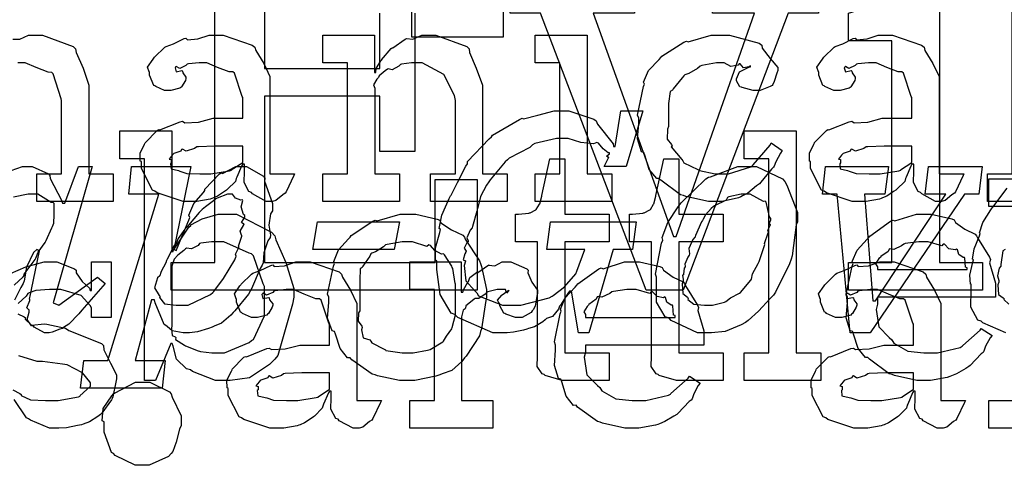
# Model space of a CAD drawing. Extents: x 0 to 8.5, y 0 to 11.
# Tile 156 of 256: x 4.875 to 5.368, y 3.763 to 3.986. Entities that reach past the tile are written whole.
import ezdxf

# ---------------------------------------------------------------- set-up
doc = ezdxf.new("R2010")
doc.units = 0
doc.layers.get('0').update_dxf_attribs({"linetype": 'CONTINUOUS'})

msp = doc.modelspace()

# ---------------------------------------------------------------- linework, layer by layer
at = {"color": 0}
for points in [[(5.07129, 3.99126), (5.09907, 3.99126), (5.09907, 4.17182), (5.07129, 4.17182), (5.07129, 4.18571), (5.11708, 4.18571), (5.11708, 3.97738), (5.07129, 3.97738), (5.07129, 3.99126)], [(5.35986, 3.9089), (5.37224, 3.9089), (5.37224, 4.00613), (5.35986, 4.00613), (5.35986, 4.02001), (5.3859, 4.02001), (5.3859, 3.9089), (5.39828, 3.9089), (5.39828, 3.89501), (5.35986, 3.89501), (5.35986, 3.9089)], [(5.1359, 3.98942), (5.12071, 3.98942), (5.12071, 4.00331), (5.183, 4.00331), (5.183, 3.98942), (5.16217, 3.98942), (5.20253, 3.87744), (5.20383, 3.87744), (5.24311, 3.98942), (5.22206, 3.98942), (5.22206, 4.00331), (5.27522, 4.00331), (5.27522, 3.98942), (5.26004, 3.98942), (5.20731, 3.85053), (5.18886, 3.85053), (5.1359, 3.98942)], [(5.29031, 3.86442), (5.31201, 3.86442), (5.31201, 3.97553), (5.29031, 3.97553), (5.29031, 3.98942), (5.33589, 4.00331), (5.33589, 3.86442), (5.35736, 3.86442), (5.35736, 3.85053), (5.29031, 3.85053), (5.29031, 3.86442)], [(4.96137, 3.89501), (4.95665, 3.89501), (4.94363, 3.89936), (4.94249, 3.90022), (4.94125, 3.90072), (4.93576, 3.91146), (4.93576, 3.91499), (4.93522, 3.91525), (4.93517, 3.91917), (4.93739, 3.92367), (4.93772, 3.92432), (4.93761, 3.92443), (4.94368, 3.93061), (4.94444, 3.93104), (4.94493, 3.93083), (4.95514, 3.93494), (4.95638, 3.93517), (4.95751, 3.9344), (4.96436, 3.93479), (4.97168, 3.93668), (4.97418, 3.93668), (4.98654, 3.93668), (4.98654, 3.9471), (4.98622, 3.94764), (4.98236, 3.95921), (4.98156, 3.9599), (4.97971, 3.9599), (4.9739, 3.96218), (4.96853, 3.96446), (4.96679, 3.96446), (4.96479, 3.96446), (4.95936, 3.96392), (4.95876, 3.96382), (4.95811, 3.96306), (4.95497, 3.96164), (4.95324, 3.96268), (4.9529, 3.96251), (4.9529, 3.96229), (4.95264, 3.96197), (4.95318, 3.96001), (4.95606, 3.96056), (4.95638, 3.96035), (4.95654, 3.95942), (4.95811, 3.95736), (4.95811, 3.95665), (4.95785, 3.95568), (4.95594, 3.95242), (4.95551, 3.9521), (4.95508, 3.95171), (4.95053, 3.95057), (4.949, 3.95057), (4.94738, 3.95057), (4.94293, 3.95258), (4.94249, 3.95296), (4.94194, 3.95318), (4.93989, 3.95822), (4.93989, 3.9599), (4.93972, 3.9599), (4.93886, 3.96235), (4.94168, 3.96631), (4.94206, 3.96685), (4.94233, 3.96724), (4.94749, 3.97228), (4.94814, 3.97271), (4.94814, 3.97265), (4.95182, 3.97401), (4.95714, 3.97661), (4.95811, 3.97683), (4.95882, 3.97607), (4.96403, 3.97646), (4.96967, 3.97835), (4.97157, 3.97835), (4.97683, 3.97835), (4.99132, 3.97331), (4.99262, 3.97228), (4.99306, 3.97065), (4.99707, 3.96414), (5.00022, 3.95757), (5.00022, 3.95535), (5.00022, 3.9089), (5.01258, 3.9089), (5.01215, 3.90799), (5.00831, 3.89985), (5.00782, 3.89914), (5.00662, 3.89833), (5.00319, 3.89556), (5.00142, 3.89501), (5.00087, 3.89501), (4.99837, 3.89501), (4.99143, 3.89882), (4.99089, 3.89958), (4.98969, 3.89996), (4.98725, 3.90457), (4.98742, 3.91026), (4.98742, 3.91217), (4.98742, 3.91368), (4.98654, 3.91368), (4.986, 3.91271), (4.98361, 3.90712), (4.98329, 3.90653), (4.98296, 3.90506), (4.979, 3.9011), (4.97851, 3.90067), (4.97738, 3.89996), (4.97396, 3.89774), (4.97185, 3.89681), (4.97114, 3.89654), (4.97026, 3.89615), (4.9636, 3.89501), (4.96137, 3.89501)], [(5.02675, 3.9089), (5.03911, 3.9089), (5.03911, 3.96446), (5.02675, 3.96446), (5.02675, 3.97835), (5.05257, 3.97835), (5.05257, 3.95969), (5.05322, 3.95969), (5.05322, 3.95969), (5.0535, 3.96164), (5.05588, 3.96544), (5.05626, 3.96599), (5.05615, 3.96604), (5.06093, 3.97163), (5.06147, 3.97206), (5.06185, 3.9719), (5.06793, 3.97635), (5.06863, 3.97661), (5.06863, 3.97661), (5.07189, 3.9764), (5.07628, 3.97835), (5.07775, 3.97835), (5.08333, 3.97835), (5.09896, 3.9726), (5.1001, 3.9714), (5.10021, 3.96967), (5.10363, 3.96181), (5.10682, 3.95324), (5.10682, 3.95036), (5.10682, 3.9089), (5.11919, 3.9089), (5.11919, 3.89501), (5.08078, 3.89501), (5.08078, 3.9089), (5.09315, 3.9089), (5.09315, 3.94558), (5.09272, 3.94803), (5.08746, 3.95865), (5.07656, 3.96446), (5.07297, 3.96446), (5.07113, 3.96446), (5.06619, 3.96376), (5.0656, 3.9636), (5.06483, 3.96272), (5.06153, 3.96104), (5.05951, 3.96149), (5.05908, 3.96121), (5.058, 3.96044), (5.0549, 3.95796), (5.05464, 3.95714), (5.05453, 3.95687), (5.05376, 3.95622), (5.05219, 3.9535), (5.05279, 3.95182), (5.05279, 3.95122), (5.05279, 3.9089), (5.06515, 3.9089), (5.06515, 3.89501), (5.02675, 3.89501), (5.02675, 3.9089)], [(5.13325, 3.9089), (5.14561, 3.9089), (5.14561, 3.96446), (5.13325, 3.96446), (5.13325, 3.97835), (5.15929, 3.97835), (5.15929, 3.9089), (5.17165, 3.9089), (5.17165, 3.89501), (5.13325, 3.89501), (5.13325, 3.9089)], [(5.22418, 3.89501), (5.22, 3.89501), (5.20865, 3.89757), (5.20747, 3.89806), (5.20606, 3.89833), (5.19613, 3.90565), (5.19532, 3.90653), (5.19412, 3.90647), (5.19038, 3.91108), (5.18815, 3.91829), (5.18772, 3.91954), (5.18647, 3.91992), (5.18446, 3.92643), (5.18511, 3.93414), (5.18511, 3.93668), (5.18446, 3.93832), (5.18744, 3.95258), (5.18793, 3.95383), (5.1875, 3.95486), (5.19006, 3.96067), (5.19526, 3.96619), (5.19618, 3.96707), (5.19667, 3.96778), (5.20774, 3.97488), (5.20899, 3.97532), (5.2099, 3.97493), (5.2214, 3.97835), (5.22526, 3.97835), (5.23063, 3.97835), (5.24544, 3.97424), (5.24675, 3.97336), (5.2469, 3.97179), (5.25103, 3.96658), (5.25478, 3.96208), (5.25478, 3.96056), (5.25424, 3.95925), (5.25304, 3.95508), (5.25233, 3.95356), (5.25196, 3.95318), (5.25103, 3.95253), (5.24599, 3.95057), (5.24436, 3.95057), (5.2424, 3.95057), (5.23699, 3.95204), (5.23654, 3.95231), (5.23583, 3.95247), (5.23415, 3.95546), (5.23415, 3.95643), (5.23415, 3.95643), (5.23557, 3.9599), (5.23589, 3.96012), (5.23589, 3.96012), (5.24056, 3.9624), (5.2411, 3.96251), (5.2411, 3.96294), (5.2405, 3.96246), (5.23757, 3.96203), (5.236, 3.96397), (5.23546, 3.96403), (5.23492, 3.96332), (5.23133, 3.96268), (5.22792, 3.96446), (5.22678, 3.96446), (5.22407, 3.96446), (5.21674, 3.96306), (5.21593, 3.96272), (5.21457, 3.96169), (5.21013, 3.95915), (5.20817, 3.95839), (5.20768, 3.95796), (5.20687, 3.95687), (5.20236, 3.9515), (5.20204, 3.95079), (5.20079, 3.95014), (5.20008, 3.94412), (5.20008, 3.94211), (5.20008, 3.93257), (5.19949, 3.93121), (5.19938, 3.92622), (5.2015, 3.92356), (5.20182, 3.92279), (5.20139, 3.92231), (5.20665, 3.91596), (5.20725, 3.91542), (5.20763, 3.91439), (5.21468, 3.91097), (5.2155, 3.91064), (5.2155, 3.9106), (5.22347, 3.9089), (5.22613, 3.9089), (5.23014, 3.9089), (5.24121, 3.91238), (5.24219, 3.91303), (5.2424, 3.91342), (5.25092, 3.92318), (5.25151, 3.92432), (5.25694, 3.92063), (5.25608, 3.91928), (5.25379, 3.91488), (5.25299, 3.91276), (5.25261, 3.91217), (5.25163, 3.91124), (5.24631, 3.90462), (5.24567, 3.90392), (5.24419, 3.90278), (5.23975, 3.89925), (5.23719, 3.89785), (5.23633, 3.8974), (5.23514, 3.89681), (5.22689, 3.89501), (5.22418, 3.89501)], [(5.29688, 3.89501), (5.29215, 3.89501), (5.27914, 3.89936), (5.278, 3.90022), (5.27675, 3.90072), (5.27126, 3.91146), (5.27126, 3.91499), (5.27072, 3.91525), (5.27067, 3.91917), (5.27289, 3.92367), (5.27322, 3.92432), (5.27311, 3.92443), (5.27919, 3.93061), (5.27994, 3.93104), (5.28043, 3.93083), (5.29064, 3.93494), (5.29189, 3.93517), (5.29303, 3.9344), (5.29986, 3.93479), (5.30718, 3.93668), (5.30968, 3.93668), (5.32206, 3.93668), (5.32206, 3.9471), (5.32172, 3.94764), (5.31787, 3.95921), (5.31706, 3.9599), (5.31521, 3.9599), (5.3094, 3.96218), (5.30404, 3.96446), (5.30231, 3.96446), (5.30029, 3.96446), (5.29486, 3.96392), (5.29428, 3.96382), (5.29362, 3.96306), (5.29047, 3.96164), (5.28874, 3.96268), (5.28842, 3.96251), (5.28842, 3.96229), (5.28814, 3.96197), (5.28868, 3.96001), (5.29156, 3.96056), (5.29189, 3.96035), (5.29204, 3.95942), (5.29362, 3.95736), (5.29362, 3.95665), (5.29335, 3.95568), (5.29144, 3.95242), (5.29101, 3.9521), (5.29058, 3.95171), (5.28603, 3.95057), (5.2845, 3.95057), (5.28288, 3.95057), (5.27843, 3.95258), (5.278, 3.95296), (5.27746, 3.95318), (5.27539, 3.95822), (5.27539, 3.9599), (5.27522, 3.9599), (5.27436, 3.96235), (5.27718, 3.96631), (5.27756, 3.96685), (5.27783, 3.96724), (5.28299, 3.97228), (5.28364, 3.97271), (5.28364, 3.97265), (5.28733, 3.97401), (5.29264, 3.97661), (5.29362, 3.97683), (5.29432, 3.97607), (5.29953, 3.97646), (5.30518, 3.97835), (5.30707, 3.97835), (5.31233, 3.97835), (5.32682, 3.97331), (5.32813, 3.97228), (5.32856, 3.97065), (5.33257, 3.96414), (5.33572, 3.95757), (5.33572, 3.95535), (5.33572, 3.9089), (5.3481, 3.9089), (5.34765, 3.90799), (5.34381, 3.89985), (5.34332, 3.89914), (5.34212, 3.89833), (5.33871, 3.89556), (5.33692, 3.89501), (5.33637, 3.89501), (5.33388, 3.89501), (5.32693, 3.89882), (5.32639, 3.89958), (5.32519, 3.89996), (5.32275, 3.90457), (5.32292, 3.91026), (5.32292, 3.91217), (5.32292, 3.91368), (5.32206, 3.91368), (5.3215, 3.91271), (5.31912, 3.90712), (5.31879, 3.90653), (5.31847, 3.90506), (5.31451, 3.9011), (5.31401, 3.90067), (5.31288, 3.89996), (5.30946, 3.89774), (5.30735, 3.89681), (5.30664, 3.89654), (5.30578, 3.89615), (5.2991, 3.89501), (5.29688, 3.89501)], [(5.11822, 3.82926), (5.11187, 3.82926), (5.09435, 3.83686), (5.09283, 3.83838), (5.09099, 3.83914), (5.08561, 3.84847), (5.08393, 3.86094), (5.08393, 3.86507), (5.08317, 3.86567), (5.08317, 3.87175), (5.08535, 3.8795), (5.08567, 3.88092), (5.08501, 3.88151), (5.08637, 3.88813), (5.09011, 3.89643), (5.09065, 3.89785), (5.09104, 3.89817), (5.09429, 3.90446), (5.09847, 3.91265), (5.09933, 3.9139), (5.09928, 3.9151), (5.11014, 3.92638), (5.11128, 3.92736), (5.11171, 3.92828), (5.12528, 3.93614), (5.12668, 3.93668), (5.12728, 3.93647), (5.13444, 3.93821), (5.14274, 3.94038), (5.14556, 3.94038), (5.15012, 3.94038), (5.1626, 3.93625), (5.16379, 3.93539), (5.1645, 3.93381), (5.17219, 3.92389), (5.17247, 3.92258), (5.17333, 3.92258), (5.17617, 3.94038), (5.18722, 3.94038), (5.17876, 3.9126), (5.16769, 3.9126), (5.17008, 3.91715), (5.16982, 3.9171), (5.16889, 3.91769), (5.17051, 3.91894), (5.17051, 3.91932), (5.16971, 3.91932), (5.16732, 3.92144), (5.16493, 3.92426), (5.16401, 3.92453), (5.16243, 3.92389), (5.15603, 3.92453), (5.14979, 3.92649), (5.14774, 3.92649), (5.14378, 3.92649), (5.13308, 3.92399), (5.13189, 3.92344), (5.13053, 3.9221), (5.12017, 3.91667), (5.11931, 3.91585), (5.11817, 3.91482), (5.11062, 3.90587), (5.10997, 3.90479), (5.10872, 3.90326), (5.10574, 3.89757), (5.10465, 3.89274), (5.10433, 3.89154), (5.10389, 3.89008), (5.10167, 3.88249), (5.10151, 3.88178), (5.10064, 3.88069), (5.09885, 3.87674), (5.09961, 3.87528), (5.09956, 3.87483), (5.09885, 3.87429), (5.09754, 3.87164), (5.09853, 3.87007), (5.09847, 3.86963), (5.09793, 3.86882), (5.09706, 3.86583), (5.09825, 3.86529), (5.09825, 3.86507), (5.0975, 3.8629), (5.09842, 3.85519), (5.10292, 3.85026), (5.10389, 3.84924), (5.10476, 3.84771), (5.11681, 3.84315), (5.12082, 3.84315), (5.12603, 3.84315), (5.14014, 3.84679), (5.14165, 3.8475), (5.14219, 3.84787), (5.14785, 3.85226), (5.15349, 3.85872), (5.15403, 3.86008), (5.15815, 3.87093), (5.13906, 3.87093), (5.14079, 3.88482), (5.18375, 3.88482), (5.18201, 3.87093), (5.17225, 3.87093), (5.1601, 3.82926), (5.15489, 3.82926), (5.15142, 3.8501), (5.15033, 3.8501), (5.14947, 3.8489), (5.14583, 3.84315), (5.14535, 3.8425), (5.14486, 3.8411), (5.14187, 3.83735), (5.13883, 3.83632), (5.13818, 3.83578), (5.13693, 3.83479), (5.13282, 3.83225), (5.12989, 3.83132), (5.12907, 3.831), (5.12733, 3.83062), (5.12224, 3.82949), (5.11919, 3.82926), (5.11822, 3.82926)], [(4.97706, 3.80533), (4.97287, 3.80533), (4.96137, 3.8099), (4.96035, 3.81076), (4.95839, 3.81119), (4.9534, 3.81608), (4.95167, 3.82254), (4.95122, 3.82379), (4.95057, 3.82379), (4.94276, 3.80533), (4.93733, 3.80533), (4.93733, 3.91644), (4.92497, 3.91644), (4.92497, 3.93033), (4.95101, 3.93033), (4.95101, 3.87001), (4.95167, 3.87001), (4.95188, 3.87056), (4.95953, 3.88217), (4.96056, 3.88303), (4.96061, 3.88331), (4.96631, 3.88624), (4.97433, 3.88867), (4.97706, 3.88867), (4.98346, 3.88867), (5.00103, 3.87967), (5.00265, 3.87782), (5.00319, 3.87582), (5.00825, 3.86442), (5.01221, 3.8514), (5.01221, 3.847), (5.0115, 3.84364), (5.00424, 3.81782), (5.00265, 3.81597), (5, 3.81332), (4.9899, 3.80669), (4.98025, 3.80533), (4.97706, 3.80533)], [(5.23801, 3.81922), (5.25038, 3.81922), (5.25038, 3.91644), (5.23801, 3.91644), (5.23801, 3.93033), (5.26406, 3.93033), (5.26406, 3.81922), (5.27642, 3.81922), (5.27642, 3.80533), (5.23801, 3.80533), (5.23801, 3.81922)], [(4.96724, 3.9089), (4.97065, 3.9089), (4.97993, 3.91037), (4.9809, 3.91064), (4.98085, 3.91081), (4.98654, 3.91461), (4.98654, 3.91585), (4.98654, 3.92279), (4.97569, 3.92279), (4.97265, 3.92279), (4.96436, 3.92247), (4.96354, 3.92236), (4.96246, 3.9215), (4.95817, 3.92014), (4.95638, 3.92122), (4.95594, 3.92106), (4.95557, 3.92025), (4.95204, 3.91911), (4.95182, 3.91889), (4.95122, 3.91829), (4.94965, 3.91624), (4.95074, 3.91596), (4.95074, 3.91585), (4.95074, 3.91433), (4.95036, 3.9139), (4.95063, 3.91129), (4.95432, 3.91049), (4.95508, 3.91021), (4.95508, 3.91021), (4.95856, 3.90907), (4.96506, 3.9089), (4.96724, 3.9089)], [(5.30274, 3.9089), (5.30615, 3.9089), (5.31543, 3.91037), (5.3164, 3.91064), (5.31635, 3.91081), (5.32206, 3.91461), (5.32206, 3.91585), (5.32206, 3.92279), (5.31119, 3.92279), (5.30817, 3.92279), (5.29986, 3.92247), (5.29904, 3.92236), (5.29796, 3.9215), (5.29368, 3.92014), (5.29189, 3.92122), (5.29144, 3.92106), (5.29107, 3.92025), (5.28754, 3.91911), (5.28733, 3.91889), (5.28674, 3.91829), (5.28515, 3.91624), (5.28624, 3.91596), (5.28624, 3.91585), (5.28624, 3.91433), (5.28586, 3.9139), (5.28614, 3.91129), (5.28982, 3.91049), (5.29058, 3.91021), (5.29058, 3.91021), (5.29406, 3.90907), (5.30057, 3.9089), (5.30274, 3.9089)], [(5.14979, 3.80533), (5.14675, 3.80533), (5.13818, 3.80789), (5.13764, 3.80838), (5.13661, 3.80865), (5.13422, 3.81233), (5.13439, 3.81754), (5.13439, 3.81922), (5.13439, 3.87478), (5.12332, 3.87478), (5.12332, 3.88867), (5.12483, 3.88867), (5.12483, 3.88867), (5.12993, 3.88921), (5.13026, 3.88932), (5.13058, 3.88938), (5.13351, 3.8909), (5.13374, 3.89106), (5.13374, 3.89106), (5.13536, 3.89361), (5.13547, 3.89388), (5.13547, 3.89388), (5.13644, 3.89762), (5.13656, 3.898), (5.14046, 3.91644), (5.14806, 3.91644), (5.14806, 3.88867), (5.17019, 3.88867), (5.17019, 3.87478), (5.14806, 3.87478), (5.14806, 3.81922), (5.17019, 3.81922), (5.17019, 3.80533), (5.16922, 3.80533), (5.16699, 3.80533), (5.16629, 3.80533), (5.16504, 3.80533), (5.16222, 3.80533), (5.16129, 3.80533), (5.15989, 3.80533), (5.15668, 3.80533), (5.15565, 3.80533), (5.15419, 3.80533), (5.15088, 3.80533), (5.14979, 3.80533)], [(5.20697, 3.80533), (5.20394, 3.80533), (5.19536, 3.80789), (5.19482, 3.80838), (5.19379, 3.80865), (5.1914, 3.81233), (5.19157, 3.81754), (5.19157, 3.81922), (5.19157, 3.87478), (5.1805, 3.87478), (5.1805, 3.88867), (5.18201, 3.88867), (5.18201, 3.88867), (5.18712, 3.88921), (5.18744, 3.88932), (5.18778, 3.88938), (5.19069, 3.8909), (5.19092, 3.89106), (5.19092, 3.89106), (5.19254, 3.89361), (5.19265, 3.89388), (5.19265, 3.89388), (5.19363, 3.89762), (5.19374, 3.898), (5.19764, 3.91644), (5.20524, 3.91644), (5.20524, 3.88867), (5.22738, 3.88867), (5.22738, 3.87478), (5.20524, 3.87478), (5.20524, 3.81922), (5.22738, 3.81922), (5.22738, 3.80533), (5.2264, 3.80533), (5.22418, 3.80533), (5.22347, 3.80533), (5.22222, 3.80533), (5.2194, 3.80533), (5.21847, 3.80533), (5.21707, 3.80533), (5.21386, 3.80533), (5.21283, 3.80533), (5.21137, 3.80533), (5.20806, 3.80533), (5.20697, 3.80533)], [(4.90696, 3.81538), (4.91889, 3.81538), (4.9445, 3.89871), (4.92953, 3.89871), (4.93083, 3.9126), (4.96056, 3.9126), (4.9521, 3.87093), (4.9534, 3.8705), (4.95344, 3.87082), (4.956, 3.87728), (4.95958, 3.88569), (4.96013, 3.88699), (4.95958, 3.88813), (4.96203, 3.89399), (4.96685, 3.89953), (4.9675, 3.90044), (4.96761, 3.90126), (4.97499, 3.90881), (4.97575, 3.90935), (4.9764, 3.90901), (4.98307, 3.9126), (4.98529, 3.9126), (4.98839, 3.9126), (4.99701, 3.90771), (4.99767, 3.90674), (4.99756, 3.90517), (5.00157, 3.89399), (5.00157, 3.89025), (5.00054, 3.88889), (4.99962, 3.88314), (5.00049, 3.87819), (5.00028, 3.87701), (4.99908, 3.87538), (4.99718, 3.86931), (4.99681, 3.86431), (4.99636, 3.86312), (4.99533, 3.86149), (4.99089, 3.85118), (4.99029, 3.8501), (4.98953, 3.84853), (4.98258, 3.84022), (4.98182, 3.83946), (4.98053, 3.838), (4.97586, 3.8341), (4.97217, 3.83257), (4.97119, 3.83208), (4.96935, 3.83143), (4.96382, 3.82964), (4.9599, 3.82926), (4.95861, 3.82926), (4.95676, 3.82926), (4.95122, 3.83018), (4.94862, 3.83236), (4.94797, 3.83296), (4.94721, 3.83333), (4.9426, 3.84429), (4.94233, 3.84576), (4.94081, 3.84576), (4.93257, 3.81538), (4.94775, 3.81538), (4.94624, 3.80149), (4.90522, 3.80149), (4.90696, 3.81538)], [(5.21924, 3.82926), (5.21451, 3.82926), (5.20139, 3.83544), (5.20036, 3.83664), (5.19835, 3.83729), (5.19407, 3.84462), (5.19407, 3.85394), (5.19407, 3.85704), (5.19353, 3.85856), (5.19656, 3.87408), (5.1971, 3.87571), (5.19683, 3.87696), (5.1996, 3.8845), (5.20481, 3.89236), (5.20578, 3.89372), (5.20643, 3.89437), (5.21869, 3.90631), (5.22011, 3.90717), (5.22114, 3.90739), (5.23481, 3.9126), (5.23942, 3.9126), (5.24414, 3.9126), (5.25722, 3.90631), (5.25831, 3.905), (5.25928, 3.90326), (5.2646, 3.88943), (5.2646, 3.88482), (5.264, 3.88336), (5.26204, 3.86778), (5.26156, 3.86615), (5.26069, 3.86376), (5.25364, 3.84956), (5.25265, 3.84814), (5.25092, 3.84636), (5.24511, 3.84), (5.23996, 3.83539), (5.23856, 3.83447), (5.23639, 3.83317), (5.22835, 3.82992), (5.22151, 3.82926), (5.21924, 3.82926)], [(5.28461, 3.89871), (5.27724, 3.89871), (5.27875, 3.9126), (5.31022, 3.9126), (5.30849, 3.89871), (5.29829, 3.89871), (5.3024, 3.84532), (5.30371, 3.84532), (5.33908, 3.89871), (5.32867, 3.89871), (5.3304, 3.9126), (5.35732, 3.9126), (5.35558, 3.89871), (5.34842, 3.89871), (5.30111, 3.82926), (5.29113, 3.82926), (5.28461, 3.89871)], [(5.36068, 3.79531), (5.37304, 3.79531), (5.37304, 3.89253), (5.36068, 3.89253), (5.36068, 3.90642), (5.38672, 3.90642), (5.38672, 3.79531), (5.39908, 3.79531), (5.39908, 3.78142), (5.36068, 3.78142), (5.36068, 3.79531)], [(4.95514, 3.84315), (4.95925, 3.84315), (4.97038, 3.84842), (4.97163, 3.84944), (4.972, 3.84999), (4.977, 3.85639), (4.98264, 3.86572), (4.98335, 3.86768), (4.98335, 3.86768), (4.98292, 3.86865), (4.98454, 3.87201), (4.98465, 3.87244), (4.98438, 3.87261), (4.98606, 3.87765), (4.98617, 3.8781), (4.986, 3.8781), (4.98529, 3.88015), (4.98714, 3.88331), (4.98725, 3.88374), (4.98708, 3.88368), (4.986, 3.88456), (4.98768, 3.88721), (4.98768, 3.88807), (4.98687, 3.88857), (4.98574, 3.89225), (4.9866, 3.89546), (4.98639, 3.89589), (4.98568, 3.89567), (4.98292, 3.89665), (4.98144, 3.89871), (4.98096, 3.89871), (4.979, 3.89871), (4.97379, 3.89675), (4.97314, 3.89632), (4.97185, 3.89529), (4.96789, 3.89236), (4.96625, 3.891), (4.96576, 3.89046), (4.96479, 3.88943), (4.95936, 3.88319), (4.95882, 3.88243), (4.95757, 3.88108), (4.95426, 3.87651), (4.95335, 3.87424), (4.95296, 3.87354), (4.95204, 3.87261), (4.94874, 3.86615), (4.9484, 3.8655), (4.94797, 3.86421), (4.94569, 3.85986), (4.94558, 3.85943), (4.94493, 3.85769), (4.94385, 3.85682), (4.94239, 3.85183), (4.94472, 3.84799), (4.94515, 3.84728), (4.94488, 3.84685), (4.94743, 3.84369), (4.95318, 3.84315), (4.95514, 3.84315)], [(5.21989, 3.84315), (5.22211, 3.84315), (5.22814, 3.84462), (5.22879, 3.84489), (5.22879, 3.84489), (5.23101, 3.84668), (5.23562, 3.84901), (5.23617, 3.84944), (5.23617, 3.84944), (5.24121, 3.85553), (5.2416, 3.85618), (5.2416, 3.85618), (5.24208, 3.85872), (5.24501, 3.86393), (5.24528, 3.86464), (5.24544, 3.8649), (5.2481, 3.87299), (5.24832, 3.87354), (5.2481, 3.87397), (5.24994, 3.87924), (5.25006, 3.87961), (5.25006, 3.87961), (5.24989, 3.88069), (5.25108, 3.88331), (5.25114, 3.88351), (5.25103, 3.88346), (5.25032, 3.88346), (5.25136, 3.88579), (5.25136, 3.88656), (5.25071, 3.88732), (5.24897, 3.89469), (5.24854, 3.89524), (5.24761, 3.89497), (5.24094, 3.89871), (5.23876, 3.89871), (5.23649, 3.89871), (5.23031, 3.89729), (5.22965, 3.89697), (5.229, 3.89567), (5.22304, 3.8929), (5.2225, 3.89242), (5.22146, 3.89144), (5.21864, 3.88829), (5.21739, 3.88618), (5.21707, 3.88547), (5.21658, 3.88476), (5.2136, 3.87799), (5.21338, 3.87722), (5.21229, 3.87603), (5.21018, 3.87147), (5.2105, 3.86876), (5.21035, 3.86811), (5.20969, 3.86708), (5.20822, 3.86356), (5.20844, 3.86253), (5.20839, 3.86225), (5.20785, 3.86154), (5.20751, 3.85861), (5.20751, 3.85835), (5.20708, 3.85807), (5.20731, 3.85601), (5.20731, 3.85531), (5.20692, 3.85379), (5.20725, 3.84885), (5.20947, 3.847), (5.2099, 3.8464), (5.20975, 3.84592), (5.21278, 3.84358), (5.2181, 3.84315), (5.21989, 3.84315)], [(5.02408, 3.88482), (5.06511, 3.88482), (5.0625, 3.87093), (5.02171, 3.87093), (5.02408, 3.88482)], [(5.06928, 3.80533), (5.06521, 3.80533), (5.05419, 3.80772), (5.053, 3.80817), (5.05149, 3.80843), (5.04129, 3.81575), (5.04042, 3.81662), (5.03911, 3.81662), (5.03537, 3.82135), (5.03304, 3.82861), (5.03261, 3.82986), (5.03136, 3.83024), (5.02914, 3.83664), (5.02979, 3.84446), (5.02979, 3.847), (5.02914, 3.84858), (5.03212, 3.86268), (5.03261, 3.86393), (5.03217, 3.86501), (5.03461, 3.87076), (5.03956, 3.87631), (5.04042, 3.87717), (5.0409, 3.87793), (5.05176, 3.88519), (5.053, 3.88564), (5.05399, 3.88525), (5.06543, 3.88867), (5.06928, 3.88867), (5.07329, 3.88867), (5.0841, 3.88618), (5.08535, 3.88564), (5.08594, 3.88428), (5.09115, 3.88075), (5.09685, 3.87815), (5.09771, 3.87717), (5.09804, 3.87608), (5.10525, 3.86524), (5.10574, 3.86393), (5.10622, 3.86242), (5.10878, 3.85086), (5.10878, 3.847), (5.10851, 3.84543), (5.10622, 3.83117), (5.10574, 3.82986), (5.10525, 3.82775), (5.09858, 3.8176), (5.09771, 3.81662), (5.0964, 3.81489), (5.09131, 3.81039), (5.08653, 3.80871), (5.08535, 3.80817), (5.08344, 3.80746), (5.07281, 3.80533), (5.06928, 3.80533)], [(5.32861, 3.80533), (5.32449, 3.80533), (5.31332, 3.80789), (5.31212, 3.80838), (5.31071, 3.80865), (5.30078, 3.81597), (5.29997, 3.81685), (5.29878, 3.81679), (5.29503, 3.8214), (5.29281, 3.82861), (5.29237, 3.82986), (5.29113, 3.83024), (5.28911, 3.83675), (5.28976, 3.84446), (5.28976, 3.847), (5.28911, 3.84858), (5.2921, 3.86268), (5.29258, 3.86393), (5.29215, 3.86496), (5.2946, 3.87061), (5.29953, 3.87608), (5.3004, 3.87696), (5.30089, 3.87771), (5.31136, 3.88514), (5.31256, 3.88564), (5.31353, 3.88525), (5.32433, 3.88867), (5.32796, 3.88867), (5.33176, 3.88867), (5.34201, 3.88633), (5.34315, 3.88585), (5.34381, 3.8845), (5.34864, 3.88108), (5.35368, 3.87869), (5.35444, 3.87782), (5.35493, 3.87674), (5.36094, 3.86708), (5.36139, 3.86589), (5.361, 3.86431), (5.36399, 3.85411), (5.36399, 3.85069), (5.36399, 3.847), (5.30474, 3.847), (5.30474, 3.84353), (5.30404, 3.84093), (5.30539, 3.83214), (5.31071, 3.82682), (5.3119, 3.82574), (5.31293, 3.82411), (5.31993, 3.82004), (5.32807, 3.81922), (5.33078, 3.81922), (5.3349, 3.81922), (5.34625, 3.82194), (5.34728, 3.82249), (5.3475, 3.82281), (5.35622, 3.83051), (5.35682, 3.83138), (5.36225, 3.8279), (5.36128, 3.82671), (5.359, 3.82254), (5.35813, 3.8201), (5.35769, 3.81944), (5.35672, 3.81874), (5.35124, 3.81282), (5.35053, 3.81228), (5.34901, 3.81136), (5.34446, 3.80865), (5.34185, 3.80761), (5.34099, 3.80729), (5.33979, 3.80681), (5.33138, 3.80533), (5.32861, 3.80533)], [(4.97293, 3.81922), (4.97743, 3.81922), (4.98986, 3.82433), (4.99094, 3.82531), (4.99197, 3.82585), (4.99744, 3.83768), (4.99744, 3.84158), (4.99744, 3.85243), (4.99685, 3.85368), (4.99203, 3.86774), (4.99094, 3.86871), (4.98981, 3.86908), (4.97711, 3.87478), (4.97293, 3.87478), (4.97092, 3.87478), (4.96556, 3.87408), (4.9649, 3.87392), (4.96425, 3.87299), (4.96089, 3.87121), (4.95844, 3.87164), (4.95796, 3.87131), (4.95697, 3.8705), (4.954, 3.86806), (4.95318, 3.86729), (4.95296, 3.86697), (4.95226, 3.8661), (4.95101, 3.86253), (4.95101, 3.86133), (4.95101, 3.83268), (4.95085, 3.83154), (4.95117, 3.8279), (4.95264, 3.82721), (4.95296, 3.82682), (4.9529, 3.82585), (4.95742, 3.82303), (4.95796, 3.82269), (4.95796, 3.82269), (4.96425, 3.82026), (4.9649, 3.8201), (4.96539, 3.81988), (4.97103, 3.81922), (4.97293, 3.81922)], [(5.06928, 3.81922), (5.07194, 3.81922), (5.07915, 3.82053), (5.07992, 3.82075), (5.08046, 3.8209), (5.08681, 3.82465), (5.08729, 3.82508), (5.08729, 3.82508), (5.08865, 3.82758), (5.09142, 3.83122), (5.09164, 3.83182), (5.09164, 3.83182), (5.09315, 3.83817), (5.09315, 3.84028), (5.09315, 3.85374), (5.09299, 3.85394), (5.09185, 3.86139), (5.09164, 3.86199), (5.09142, 3.86257), (5.08778, 3.86828), (5.08729, 3.86871), (5.08621, 3.8686), (5.08279, 3.87039), (5.08068, 3.87304), (5.07992, 3.87326), (5.07894, 3.8725), (5.07167, 3.87478), (5.06928, 3.87478), (5.06651, 3.87478), (5.05897, 3.87354), (5.05821, 3.87326), (5.05707, 3.87229), (5.05311, 3.86985), (5.05122, 3.86914), (5.05083, 3.86871), (5.05029, 3.86762), (5.04671, 3.86263), (5.0465, 3.86199), (5.04542, 3.86128), (5.04519, 3.85563), (5.04519, 3.85374), (5.04519, 3.84028), (5.0446, 3.83919), (5.04438, 3.83501), (5.04628, 3.83247), (5.0465, 3.83182), (5.04606, 3.83078), (5.04699, 3.82671), (5.05035, 3.82563), (5.05083, 3.82508), (5.05126, 3.82417), (5.05746, 3.82101), (5.05821, 3.82075), (5.05826, 3.82036), (5.06651, 3.81922), (5.06928, 3.81922)], [(5.30474, 3.86089), (5.34967, 3.86089), (5.34967, 3.86176), (5.3489, 3.86203), (5.34858, 3.8666), (5.34836, 3.86697), (5.34765, 3.86692), (5.34549, 3.86843), (5.34489, 3.87082), (5.34446, 3.8711), (5.34375, 3.87071), (5.3406, 3.87136), (5.33838, 3.87358), (5.33772, 3.87369), (5.33703, 3.87283), (5.33018, 3.87478), (5.32796, 3.87478), (5.32547, 3.87478), (5.31868, 3.87392), (5.31799, 3.87369), (5.31689, 3.87283), (5.31293, 3.87104), (5.31104, 3.87136), (5.3106, 3.8711), (5.31006, 3.86996), (5.30647, 3.8674), (5.30626, 3.86697), (5.3055, 3.86637), (5.30382, 3.86372), (5.30474, 3.86225), (5.30474, 3.86176), (5.30474, 3.86089)], [(5.00489, 3.78142), (5.00017, 3.78142), (4.98714, 3.78575), (4.986, 3.78662), (4.98475, 3.78711), (4.97928, 3.79785), (4.97928, 3.80138), (4.97874, 3.80165), (4.97868, 3.80556), (4.9809, 3.81006), (4.98122, 3.81071), (4.98112, 3.81082), (4.98719, 3.817), (4.98796, 3.81743), (4.98844, 3.81722), (4.99864, 3.82135), (4.99989, 3.82156), (5.00103, 3.82081), (5.00786, 3.82118), (5.01519, 3.82308), (5.01768, 3.82308), (5.03006, 3.82308), (5.03006, 3.8335), (5.02974, 3.83404), (5.02588, 3.8456), (5.02507, 3.84631), (5.02322, 3.84631), (5.01742, 3.84858), (5.01204, 3.85086), (5.01031, 3.85086), (5.00831, 3.85086), (5.00288, 3.85032), (5.00228, 3.85021), (5.00163, 3.84944), (4.99849, 3.84804), (4.99675, 3.84907), (4.99642, 3.8489), (4.99642, 3.84868), (4.99615, 3.84836), (4.99669, 3.8464), (4.99957, 3.84694), (4.99989, 3.84674), (5.00006, 3.84581), (5.00163, 3.84375), (5.00163, 3.84304), (5.00136, 3.84207), (4.99946, 3.83882), (4.99903, 3.83849), (4.99858, 3.83811), (4.99403, 3.83697), (4.99251, 3.83697), (4.99089, 3.83697), (4.98643, 3.83897), (4.986, 3.83936), (4.98546, 3.83957), (4.9834, 3.84462), (4.9834, 3.84631), (4.98324, 3.84631), (4.98236, 3.84874), (4.98519, 3.85271), (4.98557, 3.85325), (4.98583, 3.85363), (4.991, 3.85867), (4.99164, 3.8591), (4.99164, 3.85906), (4.99533, 3.8604), (5.00065, 3.86301), (5.00163, 3.86322), (5.00233, 3.86247), (5.00754, 3.86285), (5.01318, 3.86475), (5.01508, 3.86475), (5.02035, 3.86475), (5.03483, 3.85969), (5.03614, 3.85867), (5.03657, 3.85704), (5.04058, 3.85053), (5.04372, 3.84397), (5.04372, 3.84174), (5.04372, 3.79531), (5.0561, 3.79531), (5.05567, 3.79438), (5.05181, 3.78624), (5.05132, 3.78554), (5.05013, 3.78472), (5.04671, 3.78196), (5.04492, 3.78142), (5.04438, 3.78142), (5.04189, 3.78142), (5.03494, 3.78521), (5.0344, 3.78597), (5.03321, 3.78635), (5.03076, 3.79096), (5.03093, 3.79665), (5.03093, 3.79856), (5.03093, 3.80007), (5.03006, 3.80007), (5.02951, 3.7991), (5.02713, 3.79351), (5.02681, 3.79292), (5.02647, 3.79144), (5.02251, 3.78749), (5.02203, 3.78706), (5.02089, 3.78635), (5.01747, 3.78413), (5.01535, 3.78321), (5.01465, 3.78293), (5.01378, 3.78256), (5.00711, 3.78142), (5.00489, 3.78142)], [(5.07026, 3.79531), (5.08263, 3.79531), (5.08263, 3.85086), (5.07026, 3.85086), (5.07026, 3.86475), (5.09608, 3.86475), (5.09608, 3.84956), (5.09694, 3.84956), (5.09694, 3.84956), (5.09728, 3.85075), (5.09944, 3.85454), (5.09978, 3.85499), (5.09978, 3.85499), (5.10047, 3.85699), (5.10368, 3.85943), (5.10411, 3.85975), (5.10439, 3.85949), (5.10943, 3.86301), (5.10997, 3.86322), (5.10997, 3.86312), (5.1129, 3.86285), (5.11669, 3.86475), (5.118, 3.86475), (5.12093, 3.86475), (5.12896, 3.86133), (5.12972, 3.86062), (5.12944, 3.85926), (5.13157, 3.8546), (5.13428, 3.85053), (5.13428, 3.84912), (5.13406, 3.8475), (5.13325, 3.84256), (5.13211, 3.84076), (5.13167, 3.84022), (5.13124, 3.83942), (5.12668, 3.83697), (5.12517, 3.83697), (5.12337, 3.83697), (5.11843, 3.8386), (5.118, 3.83892), (5.11751, 3.83908), (5.1154, 3.84272), (5.1154, 3.84392), (5.11513, 3.84392), (5.11426, 3.84554), (5.11649, 3.84804), (5.11669, 3.84825), (5.11664, 3.84825), (5.1166, 3.84825), (5.11963, 3.85037), (5.11996, 3.85042), (5.11996, 3.85064), (5.11985, 3.85026), (5.11887, 3.84912), (5.11838, 3.85086), (5.11822, 3.85086), (5.11762, 3.85086), (5.11626, 3.85086), (5.11583, 3.85086), (5.1141, 3.85086), (5.10943, 3.84978), (5.10889, 3.84956), (5.10813, 3.84864), (5.10487, 3.84646), (5.10297, 3.8464), (5.1026, 3.84608), (5.10151, 3.84532), (5.09842, 3.84278), (5.09819, 3.84164), (5.09804, 3.84131), (5.09711, 3.8406), (5.09631, 3.83724), (5.09631, 3.8361), (5.09631, 3.79531), (5.11193, 3.79531), (5.11193, 3.78142), (5.07026, 3.78142), (5.07026, 3.79531)], [(5.18229, 3.78142), (5.17817, 3.78142), (5.16699, 3.78396), (5.16581, 3.78444), (5.16439, 3.78472), (5.15446, 3.79204), (5.15365, 3.79292), (5.15246, 3.79286), (5.14871, 3.79747), (5.14649, 3.80469), (5.14606, 3.80593), (5.14481, 3.80632), (5.14279, 3.81282), (5.14344, 3.82053), (5.14344, 3.82308), (5.14279, 3.82465), (5.14578, 3.83876), (5.14626, 3.84), (5.14583, 3.84104), (5.14828, 3.84668), (5.15321, 3.85215), (5.15408, 3.85303), (5.15457, 3.85379), (5.16504, 3.86122), (5.16624, 3.86171), (5.16721, 3.86133), (5.178, 3.86475), (5.18164, 3.86475), (5.18544, 3.86475), (5.19569, 3.86242), (5.19683, 3.86193), (5.19749, 3.86057), (5.20231, 3.85715), (5.20736, 3.85476), (5.20811, 3.85389), (5.20861, 3.85281), (5.21463, 3.84315), (5.21506, 3.84196), (5.21468, 3.84039), (5.21767, 3.83018), (5.21767, 3.82676), (5.21767, 3.82308), (5.15842, 3.82308), (5.15842, 3.81961), (5.15771, 3.817), (5.15907, 3.80821), (5.16439, 3.8029), (5.16558, 3.80181), (5.16661, 3.80018), (5.17361, 3.79611), (5.18175, 3.79531), (5.18446, 3.79531), (5.18858, 3.79531), (5.19993, 3.79801), (5.20096, 3.79856), (5.20117, 3.79889), (5.2099, 3.80658), (5.2105, 3.80746), (5.21593, 3.80399), (5.21496, 3.80279), (5.21268, 3.79861), (5.21181, 3.79617), (5.21137, 3.79551), (5.21039, 3.79482), (5.20492, 3.7889), (5.20421, 3.78836), (5.20269, 3.78743), (5.19814, 3.78472), (5.19553, 3.78369), (5.19467, 3.78336), (5.19347, 3.78288), (5.18506, 3.78142), (5.18229, 3.78142)], [(5.29769, 3.78142), (5.29297, 3.78142), (5.27994, 3.78575), (5.27881, 3.78662), (5.27756, 3.78711), (5.27208, 3.79785), (5.27208, 3.80138), (5.27154, 3.80165), (5.27149, 3.80556), (5.27371, 3.81006), (5.27403, 3.81071), (5.27393, 3.81082), (5.28, 3.817), (5.28076, 3.81743), (5.28125, 3.81722), (5.29144, 3.82135), (5.29269, 3.82156), (5.29383, 3.82081), (5.30067, 3.82118), (5.308, 3.82308), (5.31049, 3.82308), (5.32286, 3.82308), (5.32286, 3.8335), (5.32254, 3.83404), (5.31868, 3.8456), (5.31787, 3.84631), (5.31603, 3.84631), (5.31022, 3.84858), (5.30485, 3.85086), (5.30311, 3.85086), (5.30111, 3.85086), (5.29568, 3.85032), (5.29508, 3.85021), (5.29443, 3.84944), (5.29129, 3.84804), (5.28956, 3.84907), (5.28922, 3.8489), (5.28922, 3.84868), (5.28896, 3.84836), (5.2895, 3.8464), (5.29237, 3.84694), (5.29269, 3.84674), (5.29286, 3.84581), (5.29443, 3.84375), (5.29443, 3.84304), (5.29417, 3.84207), (5.29226, 3.83882), (5.29183, 3.83849), (5.29139, 3.83811), (5.28683, 3.83697), (5.28532, 3.83697), (5.28369, 3.83697), (5.27924, 3.83897), (5.27881, 3.83936), (5.27826, 3.83957), (5.27621, 3.84462), (5.27621, 3.84631), (5.27604, 3.84631), (5.27518, 3.84874), (5.278, 3.85271), (5.27838, 3.85325), (5.27865, 3.85363), (5.28381, 3.85867), (5.28444, 3.8591), (5.28444, 3.85906), (5.28814, 3.8604), (5.29346, 3.86301), (5.29443, 3.86322), (5.29514, 3.86247), (5.30035, 3.86285), (5.30599, 3.86475), (5.30789, 3.86475), (5.31315, 3.86475), (5.32764, 3.85969), (5.32894, 3.85867), (5.32937, 3.85704), (5.33339, 3.85053), (5.33653, 3.84397), (5.33653, 3.84174), (5.33653, 3.79531), (5.3489, 3.79531), (5.34847, 3.79438), (5.34462, 3.78624), (5.34413, 3.78554), (5.34293, 3.78472), (5.33951, 3.78196), (5.33772, 3.78142), (5.33718, 3.78142), (5.33469, 3.78142), (5.32775, 3.78521), (5.32721, 3.78597), (5.32601, 3.78635), (5.32357, 3.79096), (5.32374, 3.79665), (5.32374, 3.79856), (5.32374, 3.80007), (5.32286, 3.80007), (5.32232, 3.7991), (5.31993, 3.79351), (5.31961, 3.79292), (5.31928, 3.79144), (5.31532, 3.78749), (5.31483, 3.78706), (5.31369, 3.78635), (5.31028, 3.78413), (5.30817, 3.78321), (5.30746, 3.78293), (5.30658, 3.78256), (5.29992, 3.78142), (5.29769, 3.78142)], [(5.15842, 3.83697), (5.20335, 3.83697), (5.20335, 3.83783), (5.20258, 3.83811), (5.20226, 3.84267), (5.20204, 3.84304), (5.20133, 3.84299), (5.19917, 3.84451), (5.19857, 3.8469), (5.19814, 3.84717), (5.19743, 3.84679), (5.19428, 3.84744), (5.19206, 3.84967), (5.1914, 3.84978), (5.19069, 3.8489), (5.18386, 3.85086), (5.18164, 3.85086), (5.17914, 3.85086), (5.17236, 3.84999), (5.17165, 3.84978), (5.17057, 3.8489), (5.16661, 3.84711), (5.16471, 3.84744), (5.16428, 3.84717), (5.16374, 3.84603), (5.16015, 3.84347), (5.15994, 3.84304), (5.15918, 3.84244), (5.1575, 3.83979), (5.15842, 3.83832), (5.15842, 3.83783), (5.15842, 3.83697)], [(5.01074, 3.79531), (5.01417, 3.79531), (5.02344, 3.79676), (5.02442, 3.79704), (5.02436, 3.79719), (5.03006, 3.801), (5.03006, 3.80225), (5.03006, 3.80919), (5.01921, 3.80919), (5.01617, 3.80919), (5.00786, 3.80886), (5.00706, 3.80875), (5.00597, 3.80789), (5.00168, 3.80653), (4.99989, 3.80761), (4.99946, 3.80746), (4.99908, 3.80664), (4.99556, 3.8055), (4.99533, 3.80528), (4.99474, 3.80469), (4.99317, 3.80263), (4.99425, 3.80236), (4.99425, 3.80225), (4.99425, 3.80072), (4.99387, 3.80029), (4.99414, 3.79769), (4.99783, 3.79688), (4.99858, 3.7966), (4.99858, 3.7966), (5.00206, 3.79546), (5.00857, 3.79531), (5.01074, 3.79531)], [(5.30354, 3.79531), (5.30697, 3.79531), (5.31625, 3.79676), (5.31722, 3.79704), (5.31717, 3.79719), (5.32286, 3.801), (5.32286, 3.80225), (5.32286, 3.80919), (5.31201, 3.80919), (5.30897, 3.80919), (5.30067, 3.80886), (5.29986, 3.80875), (5.29878, 3.80789), (5.29449, 3.80653), (5.29269, 3.80761), (5.29226, 3.80746), (5.29189, 3.80664), (5.28836, 3.8055), (5.28814, 3.80528), (5.28754, 3.80469), (5.28597, 3.80263), (5.28706, 3.80236), (5.28706, 3.80225), (5.28706, 3.80072), (5.28668, 3.80029), (5.28694, 3.79769), (5.29064, 3.79688), (5.29139, 3.7966), (5.29139, 3.7966), (5.29486, 3.79546), (5.30138, 3.79531), (5.30354, 3.79531)], [(4.93636, 3.76286), (4.93272, 3.76286), (4.92264, 3.76774), (4.92182, 3.76872), (4.92074, 3.76921), (4.91704, 3.77946), (4.91704, 3.78282), (4.91704, 3.78456), (4.91618, 3.78515), (4.91661, 3.79124), (4.92101, 3.79769), (4.92182, 3.79867), (4.92236, 3.79899), (4.93283, 3.80453), (4.93636, 3.80453), (4.93994, 3.80453), (4.94982, 3.79964), (4.95068, 3.79867), (4.95111, 3.79704), (4.95568, 3.78771), (4.95568, 3.78456), (4.95568, 3.78282), (4.95486, 3.78097), (4.95318, 3.77442), (4.9515, 3.76969), (4.95068, 3.76872), (4.94943, 3.76725), (4.93961, 3.76286), (4.93636, 3.76286)]]:
    msp.add_lwpolyline(points, close=True, dxfattribs=at)
for points in [[(5.07281, 3.98942), (5.07281, 3.91997), (5.05524, 3.91997), (5.05524, 3.94775), (4.9975, 3.94775), (4.9975, 3.86442), (5.08301, 3.86442), (5.08301, 3.90608), (5.10406, 3.90608), (5.10406, 3.85053), (4.95063, 3.85053), (4.95063, 3.86442), (4.95063, 3.86442), (4.97254, 3.86442), (4.97254, 4.04497)], [(4.9975, 4.04497), (4.9975, 3.96164), (5.05524, 3.96164), (5.05524, 3.98942)], [(4.87131, 3.9764), (4.87483, 3.9764), (4.87912, 3.97835), (4.88058, 3.97835), (4.88612, 3.97835), (4.90158, 3.9726), (4.90272, 3.9714), (4.903, 3.96967), (4.90653, 3.96181), (4.90944, 3.95324), (4.90944, 3.95036), (4.90944, 3.9089), (4.9216, 3.9089), (4.9216, 3.89501), (4.8834, 3.89501), (4.8834, 3.9089), (4.89578, 3.9089), (4.89578, 3.94558), (4.89551, 3.94646), (4.8916, 3.95893), (4.89079, 3.95969), (4.889, 3.95975), (4.88308, 3.96213), (4.87744, 3.96446), (4.8756, 3.96446), (4.87375, 3.96446)], [(4.87044, 3.91054), (4.87619, 3.9126), (4.87815, 3.9126), (4.88108, 3.9126), (4.88917, 3.90881), (4.88986, 3.90804), (4.89008, 3.90653), (4.89578, 3.89572), (4.89615, 3.89415), (4.89746, 3.89415), (4.90419, 3.9126), (4.91114, 3.9126), (4.8916, 3.84424), (4.89442, 3.84315), (4.91374, 3.85704), (4.91764, 3.854), (4.90593, 3.84056), (4.9044, 3.83871), (4.89942, 3.8335), (4.89675, 3.83187), (4.89615, 3.83143), (4.89486, 3.831), (4.891, 3.82954), (4.88949, 3.82926), (4.889, 3.82926), (4.88715, 3.82926), (4.882, 3.83197), (4.88162, 3.83251), (4.88069, 3.83274), (4.87858, 3.83594), (4.87944, 3.83957), (4.87944, 3.84076), (4.87939, 3.84076), (4.87836, 3.84174), (4.87978, 3.84549), (4.87989, 3.84597), (4.87961, 3.84608), (4.88064, 3.85069), (4.88075, 3.85097), (4.88465, 3.87028), (4.88336, 3.87093), (4.88167, 3.86942), (4.87819, 3.86203), (4.87696, 3.85531), (4.87642, 3.854), (4.87532, 3.85189), (4.87207, 3.84554)], [(5.36914, 3.82926), (5.35758, 3.83415), (5.35678, 3.83512), (5.35508, 3.83561), (5.35151, 3.84207), (5.35178, 3.85069), (5.35178, 3.85357), (5.35146, 3.85363), (5.35113, 3.85813), (5.35265, 3.86464), (5.35286, 3.86572), (5.35238, 3.86615), (5.35325, 3.87131), (5.3559, 3.87788), (5.35633, 3.87896), (5.35585, 3.87935), (5.35753, 3.88456), (5.3616, 3.89079), (5.36219, 3.89176), (5.36253, 3.89219), (5.36985, 3.90164)], [(4.87196, 3.85308), (4.87651, 3.85726), (4.87706, 3.85792), (4.87701, 3.85856), (4.88249, 3.86589), (4.88292, 3.8666), (4.88292, 3.8666), (4.88396, 3.86968), (4.88753, 3.8744), (4.88792, 3.87506), (4.88797, 3.87543), (4.89094, 3.88189), (4.89117, 3.88243), (4.89182, 3.88417), (4.89182, 3.88417), (4.89199, 3.88829), (4.89204, 3.89393), (4.8916, 3.89458), (4.89051, 3.89447), (4.88385, 3.89871), (4.88162, 3.89871), (4.87907, 3.89871), (4.87158, 3.89714)], [(5.36871, 3.87093), (5.36762, 3.87028), (5.36664, 3.86344), (5.36654, 3.86268), (5.36583, 3.86165), (5.36486, 3.85781), (5.36567, 3.85547), (5.36567, 3.85465), (5.36518, 3.85325), (5.3654, 3.84842), (5.36783, 3.84674), (5.36828, 3.84619), (5.36811, 3.84586), (5.37067, 3.84353)], [(4.87017, 3.85889), (4.87776, 3.86225), (4.88699, 3.86475), (4.89008, 3.86475), (4.89333, 3.86475), (4.90224, 3.86133), (4.9031, 3.86062), (4.9031, 3.85921), (4.90608, 3.85493), (4.90972, 3.85151), (4.91004, 3.85042), (4.91069, 3.85042), (4.91069, 3.86475), (4.92068, 3.86475), (4.92068, 3.83697), (4.91069, 3.83697), (4.91069, 3.84153), (4.91032, 3.84272), (4.90549, 3.84799), (4.8954, 3.85086), (4.89204, 3.85086), (4.88971, 3.85086), (4.88282, 3.85037), (4.87956, 3.84924), (4.87879, 3.8489), (4.87799, 3.8476), (4.87403, 3.84386)], [(4.87375, 3.83871), (4.87706, 3.83718), (4.87771, 3.83675), (4.8775, 3.8361), (4.88069, 3.83301), (4.88721, 3.83365), (4.88835, 3.8335), (4.89768, 3.83154), (4.89936, 3.8304), (4.91569, 3.82389), (4.91678, 3.82286), (4.91699, 3.82075), (4.92036, 3.81396), (4.92329, 3.80811), (4.92329, 3.80615), (4.92301, 3.80442), (4.92144, 3.79715), (4.92111, 3.79639), (4.92074, 3.79557), (4.9159, 3.78896), (4.91525, 3.78836), (4.91396, 3.78733), (4.90978, 3.78456), (4.90663, 3.78347), (4.90571, 3.78315), (4.90381, 3.78276), (4.89817, 3.78163), (4.89437, 3.78142), (4.89312, 3.78142), (4.89312, 3.78142), (4.88965, 3.78142), (4.88021, 3.78543), (4.87924, 3.78618), (4.87825, 3.78662), (4.87196, 3.79585)], [(4.87131, 3.80067), (4.87478, 3.79889), (4.87554, 3.79833), (4.87543, 3.7979), (4.88015, 3.79568), (4.88775, 3.79531), (4.89031, 3.79531), (4.89399, 3.79531), (4.90419, 3.79715), (4.90506, 3.79747), (4.90489, 3.79769), (4.91026, 3.80257), (4.91026, 3.80419), (4.90994, 3.80469), (4.90625, 3.80914), (4.89849, 3.81321), (4.89615, 3.81353), (4.88618, 3.81483), (4.88346, 3.81483), (4.87435, 3.81765)]]:
    msp.add_lwpolyline(points, dxfattribs=at)

doc.saveas('drawing.dxf')
